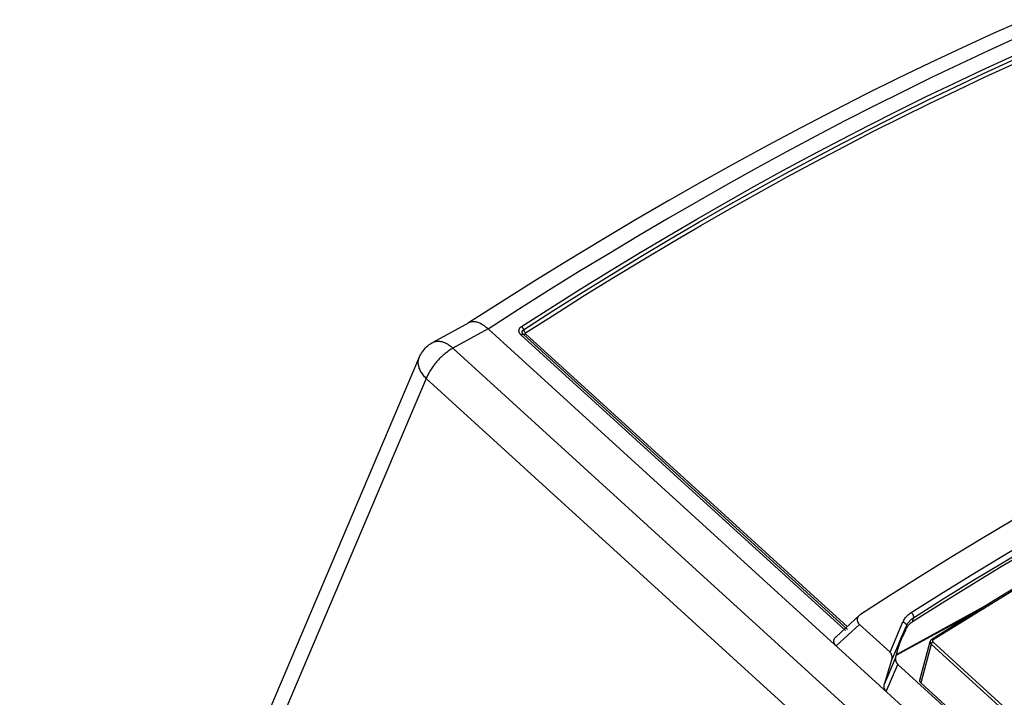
# Model space of a CAD drawing. Extents: x 0 to 594, y 0 to 420.
# Tile 72 of 103: x 496.51 to 506.19, y 139.03 to 145.69. Entities that reach past the tile are written whole.
import ezdxf

# ---------------------------------------------------------------- set-up
doc = ezdxf.new("R2010")
doc.units = 0
doc.header["$LTSCALE"] = 32.67
doc.layers.get('0').update_dxf_attribs({"linetype": 'CONTINUOUS'})

msp = doc.modelspace()

# ---------------------------------------------------------------- linework, layer by layer
at = {"color": 7, "linetype": 'CONTINUOUS'}
for p, q in [((501.248, 142.9123), (500.9265, 142.7067)), ((500.929, 142.7081), (500.5757, 142.5155)), ((501.1197, 142.6471), (544.791, 102.8975)), ((500.4432, 142.3695), (496.5141, 133.1283)), ((504.7693, 139.8334), (504.5399, 139.6231)), ((505.1321, 139.4403), (505.8917, 139.8544)), ((504.7716, 139.7428), (505.0708, 139.4705)), ((505.1802, 139.591), (505.1822, 139.5962)), ((505.1822, 139.5962), (505.1839, 139.6003)), ((505.1839, 139.6003), (505.1858, 139.605)), ((505.1858, 139.605), (505.1872, 139.6084)), ((505.1872, 139.6084), (505.1885, 139.6116)), ((505.1885, 139.6116), (505.1896, 139.6143)), ((505.2216, 139.6889), (505.1896, 139.6143)), ((505.1743, 139.5753), (505.1776, 139.5842)), ((505.1776, 139.5842), (505.1802, 139.591)), ((505.3647, 139.1954), (505.4662, 139.5777)), ((505.0153, 139.1572), (505.0901, 139.3974)), ((505.1485, 139.3512), (513.8113, 131.4663)), ((505.3746, 139.1694), (513.8899, 131.4188))]:
    msp.add_line(p, q, dxfattribs=at)
at = {"color": 9, "linetype": 'CONTINUOUS'}
for p, q in [((501.1197, 142.6471), (500.7741, 142.4587)), ((504.6521, 139.6941), (501.4651, 142.5949)), ((504.6485, 139.7227), (501.4879, 142.5996)), ((504.6336, 139.6854), (501.4422, 142.5902)), ((544.3995, 102.7508), (500.7741, 142.4587)), ((500.5117, 142.1604), (496.5802, 132.9137)), ((544.1405, 102.4494), (500.5117, 142.1604)), ((505.1346, 139.4494), (506.0015, 139.9221)), ((505.2917, 139.7684), (505.3025, 139.8103)), ((504.7716, 139.7428), (504.5419, 139.5323)), ((505.0708, 139.4705), (505.1983, 139.7679)), ((505.2216, 139.6889), (505.232, 139.7292)), ((505.4759, 139.5511), (505.3746, 139.1694)), ((514.002, 131.7906), (505.4759, 139.5511)), ((505.4923, 139.5718), (514.0184, 131.8113)), ((505.0153, 139.1572), (505.1248, 139.4136)), ((505.0346, 139.0838), (505.1485, 139.3512))]:
    msp.add_line(p, q, dxfattribs=at)
for points in [[(506.5897, 145.6293), (506.3143, 145.5073), (506.0372, 145.3812), (505.7584, 145.2511), (505.4781, 145.1171), (505.1961, 144.979), (504.9127, 144.837), (504.6279, 144.6911), (504.3417, 144.5414), (504.0541, 144.3877), (503.7654, 144.2303), (503.4754, 144.0691), (503.1843, 143.9041), (502.8921, 143.7354), (502.5989, 143.563), (502.3048, 143.387), (502.0097, 143.2073), (501.7138, 143.0241), (501.4172, 142.8373), (501.1198, 142.647)], [(501.4476, 142.6713), (501.7365, 142.8563), (502.0249, 143.0377), (502.3126, 143.2156), (502.5997, 143.39), (502.886, 143.5607), (503.1716, 143.7277), (503.4564, 143.891), (503.7402, 144.0506), (504.0231, 144.2065), (504.305, 144.3586), (504.5858, 144.5068), (504.8655, 144.6512), (505.1441, 144.7917), (505.4214, 144.9284), (505.6974, 145.0611), (505.9721, 145.1898), (506.2455, 145.3146), (506.5173, 145.4354)], [(501.4681, 142.64), (501.7569, 142.8249), (502.0451, 143.0063), (502.3326, 143.1841), (502.6195, 143.3583), (502.9057, 143.5288), (503.1911, 143.6958), (503.4757, 143.859), (503.7593, 144.0185), (504.0421, 144.1743), (504.3238, 144.3263), (504.6044, 144.4744), (504.884, 144.6187), (505.1623, 144.7592), (505.4395, 144.8957), (505.7153, 145.0283), (505.9899, 145.157), (506.263, 145.2817), (506.5347, 145.4024)], [(501.4887, 142.6088), (501.7773, 142.7935), (502.0653, 142.9748), (502.3526, 143.1525), (502.6394, 143.3266), (502.9254, 143.497), (503.2106, 143.6639), (503.495, 143.827), (503.7785, 143.9864), (504.061, 144.1421), (504.3425, 144.2939), (504.623, 144.442), (504.9024, 144.5862), (505.1806, 144.7266), (505.4576, 144.863), (505.7332, 144.9956), (506.0076, 145.1242), (506.2806, 145.2488), (506.5521, 145.3694)], [(501.4422, 142.5902), (501.4392, 142.5931), (501.4364, 142.5961), (501.4339, 142.5993), (501.4316, 142.6025), (501.4296, 142.6059), (501.4278, 142.6093), (501.4263, 142.6128), (501.4251, 142.6164), (501.4241, 142.62), (501.4235, 142.6236), (501.4231, 142.6272), (501.4231, 142.6308), (501.4233, 142.6344), (501.4238, 142.638), (501.4246, 142.6415), (501.4257, 142.645), (501.4271, 142.6484), (501.4288, 142.6517), (501.4307, 142.6549), (501.4329, 142.658), (501.4354, 142.661), (501.4381, 142.6638), (501.441, 142.6664), (501.4442, 142.6689), (501.4476, 142.6713)], [(501.4422, 142.5902), (501.4443, 142.5915), (501.4463, 142.5926), (501.4483, 142.5936), (501.4502, 142.5945), (501.4521, 142.5952), (501.4539, 142.5958), (501.4556, 142.5962), (501.4573, 142.5965), (501.4589, 142.5966), (501.4603, 142.5965), (501.4617, 142.5964), (501.4629, 142.596), (501.4641, 142.5955), (501.4651, 142.5949)], [(501.4476, 142.6713), (501.4496, 142.6694), (501.4515, 142.6674), (501.4534, 142.6652), (501.4553, 142.663), (501.4571, 142.6606), (501.4588, 142.6582), (501.4605, 142.6557), (501.462, 142.6531), (501.4635, 142.6505), (501.4648, 142.6479), (501.4661, 142.6453), (501.4672, 142.6426), (501.4681, 142.64)], [(501.4651, 142.5949), (501.4632, 142.5967), (501.4615, 142.5987), (501.4599, 142.6007), (501.4585, 142.6028), (501.4574, 142.6049), (501.4564, 142.6071), (501.4556, 142.6094), (501.455, 142.6116), (501.4546, 142.6139), (501.4544, 142.6162), (501.4545, 142.6185), (501.4547, 142.6208), (501.4552, 142.623), (501.4559, 142.6252), (501.4567, 142.6273), (501.4578, 142.6294), (501.4591, 142.6314), (501.4606, 142.6334), (501.4622, 142.6352), (501.464, 142.6369), (501.466, 142.6385), (501.4681, 142.64)], [(501.4879, 142.5996), (501.4857, 142.5982), (501.4835, 142.597), (501.4814, 142.596), (501.4793, 142.5951), (501.4773, 142.5944), (501.4754, 142.5938), (501.4736, 142.5934), (501.4719, 142.5932), (501.4703, 142.5932), (501.4688, 142.5934), (501.4674, 142.5937), (501.4662, 142.5942), (501.4651, 142.5949)], [(501.4887, 142.6088), (501.4867, 142.6107), (501.4847, 142.6127), (501.4828, 142.6148), (501.481, 142.6171), (501.4791, 142.6194), (501.4774, 142.6219), (501.4758, 142.6244), (501.4742, 142.6269), (501.4728, 142.6295), (501.4714, 142.6322), (501.4702, 142.6348), (501.4691, 142.6374), (501.4681, 142.64)], [(501.4879, 142.5996), (501.4873, 142.6001), (501.4869, 142.6007), (501.4865, 142.6013), (501.4862, 142.6019), (501.486, 142.6026), (501.4858, 142.6032), (501.4858, 142.6039), (501.4858, 142.6046), (501.486, 142.6053), (501.4862, 142.606), (501.4865, 142.6066), (501.487, 142.6072), (501.4875, 142.6078), (501.488, 142.6083), (501.4887, 142.6088)], [(500.5757, 142.5155), (500.5819, 142.5186), (500.589, 142.5215), (500.5965, 142.5239), (500.6041, 142.5258), (500.612, 142.5271), (500.6201, 142.5278), (500.6284, 142.528), (500.6369, 142.5277), (500.6456, 142.5267), (500.6544, 142.5253), (500.6634, 142.5233), (500.6724, 142.5207), (500.6816, 142.5176), (500.6908, 142.5139), (500.7001, 142.5098), (500.7094, 142.5051), (500.7187, 142.4999), (500.7281, 142.4942), (500.7374, 142.488), (500.7467, 142.4814), (500.7559, 142.4743), (500.7651, 142.4667), (500.7741, 142.4587)], [(500.7741, 142.4587), (500.7646, 142.4533), (500.755, 142.4476), (500.7453, 142.4415), (500.7356, 142.435), (500.7258, 142.4281), (500.716, 142.4209), (500.7063, 142.4134), (500.6965, 142.4056), (500.6868, 142.3975), (500.6772, 142.3891), (500.6676, 142.3804), (500.6582, 142.3715), (500.6488, 142.3624), (500.6396, 142.353), (500.6306, 142.3435), (500.6217, 142.3338), (500.613, 142.3239), (500.6045, 142.3139), (500.5962, 142.3037), (500.5882, 142.2935), (500.5804, 142.2832), (500.5729, 142.2728), (500.5657, 142.2624), (500.5588, 142.2519), (500.5521, 142.2415), (500.5458, 142.2311), (500.5399, 142.2207), (500.5342, 142.2104), (500.529, 142.2002), (500.5241, 142.19), (500.5196, 142.18), (500.5154, 142.1701), (500.5117, 142.1604)], [(500.5117, 142.1604), (500.5031, 142.1691), (500.4949, 142.178), (500.4872, 142.187), (500.4799, 142.1961), (500.4732, 142.2054), (500.4669, 142.2148), (500.4611, 142.2242), (500.4558, 142.2337), (500.4511, 142.2432), (500.4469, 142.2527), (500.4432, 142.2623), (500.4401, 142.2718), (500.4376, 142.2812), (500.4356, 142.2907), (500.4342, 142.3), (500.4333, 142.3092), (500.433, 142.3184), (500.4333, 142.3274), (500.4342, 142.3362), (500.4356, 142.3449), (500.4377, 142.3534), (500.4402, 142.3617), (500.4432, 142.3695)], [(505.2797, 139.8601), (505.5717, 140.0441), (505.8631, 140.2245), (506.1538, 140.4012), (506.4438, 140.5742), (506.733, 140.7435), (507.0214, 140.909), (507.3089, 141.0707), (507.5954, 141.2286), (507.881, 141.3826), (508.1655, 141.5328), (508.4488, 141.679), (508.7311, 141.8213), (509.0121, 141.9596), (509.2918, 142.0938), (509.5701, 142.2241), (509.8471, 142.3503)], [(505.3025, 139.8103), (505.5941, 139.994), (505.885, 140.1741), (506.1753, 140.3506), (506.4649, 140.5233), (506.7537, 140.6924), (507.0417, 140.8577), (507.3288, 141.0191), (507.6149, 141.1768), (507.9001, 141.3306), (508.1842, 141.4806), (508.4672, 141.6266), (508.749, 141.7686), (509.0296, 141.9067), (509.3089, 142.0409), (509.5869, 142.1709), (509.8635, 142.2969)], [(509.988, 142.0437), (508.8902, 141.5223), (507.7728, 140.9389), (506.6395, 140.2952), (505.4937, 139.5934)], [(505.1983, 139.7679), (505.2024, 139.7768), (505.2071, 139.7856), (505.2123, 139.7942), (505.2179, 139.8026), (505.2241, 139.8108), (505.2307, 139.8187), (505.2378, 139.8263), (505.2454, 139.8337), (505.2534, 139.8408), (505.2618, 139.8475), (505.2706, 139.854), (505.2797, 139.8601)], [(505.232, 139.7292), (505.2356, 139.7371), (505.2397, 139.7448), (505.2441, 139.7523), (505.2491, 139.7597), (505.2544, 139.7668), (505.2601, 139.7738), (505.2663, 139.7805), (505.2728, 139.787), (505.2797, 139.7932), (505.287, 139.7992), (505.2946, 139.8049), (505.3025, 139.8103)], [(505.2797, 139.8601), (505.2817, 139.8582), (505.2837, 139.8562), (505.2856, 139.8541), (505.2874, 139.8518), (505.2892, 139.8495), (505.2909, 139.8471), (505.2926, 139.8446), (505.2941, 139.842), (505.2955, 139.8394), (505.2969, 139.8368), (505.2981, 139.8342), (505.2991, 139.8315), (505.3001, 139.8289), (505.3009, 139.8263), (505.3016, 139.8238), (505.3021, 139.8213), (505.3025, 139.8189), (505.3027, 139.8166), (505.3028, 139.8144), (505.3027, 139.8123), (505.3025, 139.8103)], [(505.0901, 139.3974), (505.1375, 139.5084), (505.1848, 139.619), (505.232, 139.7292)], [(505.1983, 139.7679), (505.2011, 139.767), (505.2038, 139.7659), (505.2065, 139.7647), (505.2091, 139.7634), (505.2117, 139.7619), (505.2141, 139.7604), (505.2165, 139.7587), (505.2187, 139.757), (505.2208, 139.7552), (505.2228, 139.7533), (505.2246, 139.7514), (505.2262, 139.7494), (505.2277, 139.7474), (505.2289, 139.7453), (505.23, 139.7432), (505.2309, 139.7412), (505.2316, 139.7391), (505.2321, 139.737), (505.2324, 139.735), (505.2325, 139.733), (505.2324, 139.7311), (505.232, 139.7292)], [(505.481, 139.5974), (505.4869, 139.5977), (505.4937, 139.5934)], [(505.4937, 139.5934), (505.4882, 139.5871), (505.4876, 139.5792), (505.4923, 139.5718)], [(505.4662, 139.5777), (505.4655, 139.5734), (505.4679, 139.5617), (505.4759, 139.5511)], [(505.4923, 139.5718), (505.4851, 139.5658), (505.4792, 139.5583), (505.4759, 139.5511)]]:
    msp.add_lwpolyline(points, dxfattribs=at)
at = {"color": 7, "linetype": 'CONTINUOUS'}
for points in [[(506.3926, 145.6864), (506.0918, 145.553), (505.78, 145.4107), (505.4663, 145.2633), (505.1507, 145.111), (504.8334, 144.9538), (504.5143, 144.7917), (504.1937, 144.6248), (503.8715, 144.453), (503.5478, 144.2765), (503.2228, 144.0954), (502.8964, 143.9095), (502.5689, 143.7191), (502.2401, 143.5241), (501.9104, 143.3246), (501.5796, 143.1207), (501.248, 142.9123)], [(501.1197, 142.6471), (501.1108, 142.6551), (501.1017, 142.6627), (501.0926, 142.6698), (501.0835, 142.6766), (501.0743, 142.6828), (501.0652, 142.6886), (501.0561, 142.6939), (501.047, 142.6988), (501.038, 142.7031), (501.0291, 142.7069), (501.0202, 142.7102), (501.0115, 142.7129), (501.003, 142.7152), (500.9946, 142.7169), (500.9863, 142.718), (500.9783, 142.7186), (500.9704, 142.7187), (500.9628, 142.7182), (500.9554, 142.7172), (500.9482, 142.7157), (500.9414, 142.7136), (500.9347, 142.7109), (500.929, 142.7081)], [(509.9383, 142.6542), (509.6616, 142.5317), (509.3835, 142.4051), (509.1041, 142.2744), (508.8232, 142.1396), (508.5411, 142.0008), (508.2577, 141.858), (507.9731, 141.7112), (507.6875, 141.5605), (507.4007, 141.4058), (507.113, 141.2472), (506.8243, 141.0848), (506.5347, 140.9186), (506.2442, 140.7486), (505.953, 140.5748), (505.661, 140.3972), (505.3684, 140.216), (505.0752, 140.0312), (504.7814, 139.8427)], [(500.4432, 142.3695), (500.4496, 142.3835), (500.4567, 142.3972), (500.4647, 142.4108), (500.4734, 142.4238), (500.483, 142.437), (500.4934, 142.4495), (500.5042, 142.4612), (500.5153, 142.472), (500.5279, 142.4831), (500.5408, 142.4932), (500.5537, 142.5022), (500.5676, 142.5109), (500.5757, 142.5155)], [(509.8525, 142.2549), (509.576, 142.129), (509.2981, 141.999), (509.0187, 141.8649), (508.7382, 141.7269), (508.4563, 141.5848), (508.1734, 141.4388), (507.8893, 141.2889), (507.6041, 141.1351), (507.318, 140.9774), (507.0309, 140.8159), (506.7429, 140.6506), (506.4541, 140.4816), (506.1645, 140.3088), (505.8742, 140.1323), (505.5832, 139.9521), (505.2917, 139.7684)], [(509.9746, 142.0474), (509.6631, 141.9048), (509.3498, 141.7571), (509.0348, 141.6043), (508.7182, 141.4464), (508.4001, 141.2834), (508.0805, 141.1155), (507.7595, 140.9426), (507.4372, 140.7648), (507.1138, 140.5821), (506.7891, 140.3946), (506.4635, 140.2024), (506.1368, 140.0054), (505.8093, 139.8037), (505.481, 139.5974)], [(504.7693, 139.8334), (504.7684, 139.8326), (504.7648, 139.829), (504.7616, 139.8252), (504.7587, 139.8214), (504.7562, 139.8176), (504.7541, 139.8137), (504.7522, 139.8097), (504.7508, 139.8057), (504.7496, 139.8017), (504.7489, 139.7976), (504.7484, 139.7936), (504.7482, 139.7895), (504.7484, 139.7855), (504.7489, 139.7815), (504.7497, 139.7774), (504.7509, 139.7734), (504.7523, 139.7694), (504.7541, 139.7655), (504.7562, 139.7615), (504.7586, 139.7577), (504.7614, 139.7538), (504.7645, 139.7501), (504.7679, 139.7464), (504.7716, 139.7428)], [(504.7814, 139.8427), (504.7767, 139.8395), (504.7724, 139.8361), (504.7693, 139.8334)], [(505.229, 139.7038), (505.2263, 139.6989), (505.2239, 139.694), (505.2216, 139.6889)], [(505.2917, 139.7684), (505.2844, 139.7635), (505.2773, 139.7583), (505.2703, 139.7527), (505.2633, 139.7467), (505.2566, 139.7402), (505.2502, 139.7334), (505.2442, 139.7263), (505.2387, 139.719), (505.2336, 139.7115), (505.229, 139.7038)], [(504.5419, 139.5323), (504.5382, 139.5359), (504.5348, 139.5395), (504.5317, 139.5433), (504.529, 139.5471), (504.5265, 139.551), (504.5245, 139.5549), (504.5227, 139.5588), (504.5212, 139.5628), (504.5201, 139.5668), (504.5193, 139.5709), (504.5188, 139.5749), (504.5186, 139.579), (504.5188, 139.583), (504.5192, 139.5871), (504.52, 139.5912), (504.5212, 139.5952), (504.5227, 139.5992), (504.5245, 139.6032), (504.5266, 139.6071), (504.5292, 139.611), (504.5321, 139.6148), (504.5353, 139.6186), (504.5389, 139.6222), (504.5399, 139.6231)], [(505.481, 139.5974), (505.4802, 139.5969), (505.4777, 139.5951), (505.4754, 139.5931), (505.4733, 139.5909), (505.4715, 139.5886), (505.4698, 139.5862), (505.4685, 139.5837), (505.4673, 139.5811), (505.4664, 139.5784), (505.4662, 139.5776)], [(505.1248, 139.4136), (505.1439, 139.4829), (505.1455, 139.4886), (505.1472, 139.4945), (505.149, 139.5005), (505.1509, 139.5067), (505.1529, 139.5129), (505.1549, 139.5192), (505.1569, 139.5256), (505.159, 139.532), (505.1612, 139.5384), (505.1634, 139.5448), (505.1656, 139.5512), (505.1678, 139.5575), (505.17, 139.5638), (505.1723, 139.5698), (505.1743, 139.5753)], [(505.0901, 139.3974), (505.0909, 139.4004), (505.0916, 139.4035), (505.0921, 139.4069), (505.0925, 139.4105), (505.0926, 139.4143), (505.0926, 139.4182), (505.0924, 139.4222), (505.0919, 139.4263), (505.0913, 139.4304), (505.0904, 139.4346), (505.0893, 139.4387), (505.088, 139.4427), (505.0866, 139.4466), (505.0849, 139.4504), (505.0832, 139.454), (505.0813, 139.4573), (505.0793, 139.4605), (505.0772, 139.4634), (505.0751, 139.466), (505.073, 139.4684), (505.0708, 139.4705)], [(505.1248, 139.4136), (505.1243, 139.4115), (505.1239, 139.4092), (505.1237, 139.4068), (505.1236, 139.4043), (505.1237, 139.4017), (505.1239, 139.3989), (505.1243, 139.396), (505.1249, 139.393), (505.1256, 139.3899), (505.1265, 139.3867), (505.1276, 139.3834), (505.1288, 139.3802), (505.1302, 139.3769), (505.1318, 139.3736), (505.1335, 139.3704), (505.1354, 139.3673), (505.1374, 139.3642), (505.1394, 139.3613), (505.1416, 139.3585), (505.1439, 139.3559), (505.1462, 139.3534), (505.1485, 139.3512)], [(505.0346, 139.0838), (505.0325, 139.0859), (505.0303, 139.0883), (505.0282, 139.0909), (505.0261, 139.0938), (505.0241, 139.0969), (505.0222, 139.1003), (505.0205, 139.1039), (505.0189, 139.1077), (505.0174, 139.1116), (505.0161, 139.1157), (505.015, 139.1198), (505.0141, 139.124), (505.0135, 139.1282), (505.013, 139.1323), (505.0128, 139.1363), (505.0127, 139.1402), (505.0129, 139.144), (505.0133, 139.1476), (505.0138, 139.151), (505.0145, 139.1542), (505.0153, 139.1572)], [(505.3746, 139.1694), (505.3716, 139.1725), (505.369, 139.1757), (505.367, 139.1791), (505.3655, 139.1826), (505.3645, 139.1861), (505.3641, 139.1895), (505.3643, 139.193), (505.3647, 139.1954)]]:
    msp.add_lwpolyline(points, dxfattribs=at)

doc.saveas('drawing.dxf')
